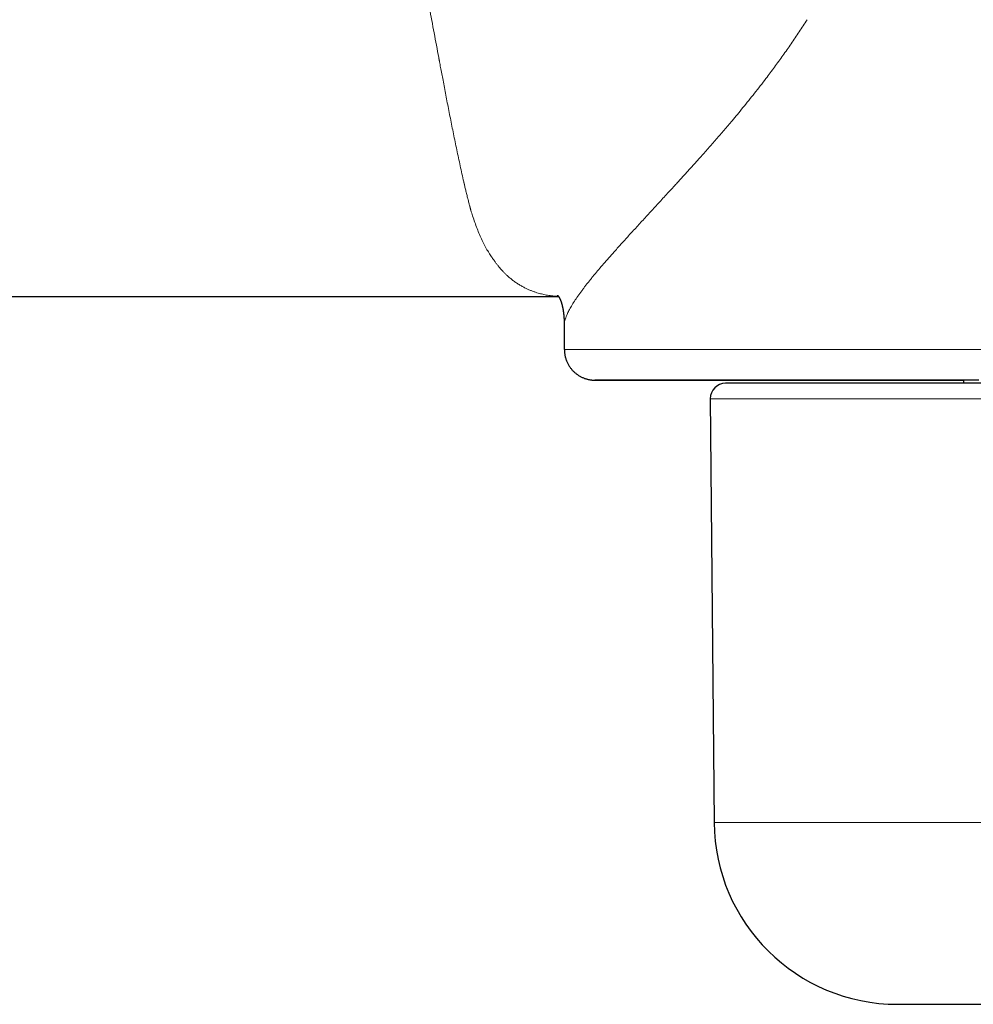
# Model space of a CAD drawing. Header units: millimetres. Extents: x 8 to 735, y 12 to 450.
# Tile 36 of 67: x 328 to 359, y 350 to 382. Entities that reach past the tile are written whole.
import ezdxf

# ---------------------------------------------------------------- set-up
doc = ezdxf.new("R2010")
doc.units = ezdxf.units.MM

msp = doc.modelspace()

# ---------------------------------------------------------------- linework, layer by layer
at = {"color": 7, "linetype": 'Continuous', "lineweight": 30}
for p, q in [((247.483, 373.18), (345.814, 373.18)), ((346, 372.219), (346, 371.444)), ((352.271, 370.35), (351.271, 370.341)), ((389.085, 370.35), (352.271, 370.35)), ((350.775, 369.836), (350.896, 355.984)), ((356.896, 350.036), (378.238, 350.036))]:
    msp.add_line(p, q, dxfattribs=at)
at = {"color": 252, "linetype": 'Continuous', "lineweight": 0}
for p, q in [((351.271, 370.341), (381.323, 370.341)), ((390.58, 369.836), (350.775, 369.836)), ((350.896, 355.984), (381.529, 355.984))]:
    msp.add_line(p, q, dxfattribs=at)
at = {"color": 7, "linetype": 'Continuous', "lineweight": 30, "flags": 128}
msp.add_lwpolyline([(359.551, 370.444), (359.003, 370.444), (358.463, 370.444), (357.932, 370.444), (357.409, 370.444), (356.896, 370.444), (356.393, 370.444), (355.9, 370.444), (355.417, 370.444), (354.944, 370.444), (354.483, 370.444), (354.033, 370.444), (353.595, 370.444), (353.168, 370.444), (352.754, 370.444), (352.353, 370.444), (351.964, 370.444), (351.588, 370.444), (351.225, 370.444), (350.876, 370.444), (350.541, 370.444), (350.22, 370.444), (349.913, 370.444), (349.62, 370.444), (349.343, 370.444), (349.08, 370.444), (348.832, 370.444), (348.599, 370.444), (348.382, 370.444), (348.18, 370.444), (347.993, 370.444), (347.823, 370.444), (347.668, 370.444), (347.53, 370.444), (347.407, 370.444), (347.301, 370.444), (347.21, 370.444), (347.137, 370.444), (347.079, 370.444), (347.038, 370.444), (347.013, 370.444), (347.005, 370.444)], dxfattribs=at)
at = {"color": 252, "linetype": 'Continuous', "lineweight": 0, "flags": 128}
msp.add_lwpolyline([(347.005, 370.444), (347.005, 370.444), (347.013, 370.444), (347.038, 370.444), (347.079, 370.444), (347.137, 370.444), (347.21, 370.444), (347.301, 370.444), (347.407, 370.444), (347.53, 370.444), (347.668, 370.444), (347.823, 370.444), (347.993, 370.444), (348.18, 370.444), (348.382, 370.444), (348.599, 370.444), (348.832, 370.444), (349.08, 370.444), (349.343, 370.444), (349.62, 370.444), (349.913, 370.444), (350.22, 370.444), (350.541, 370.444), (350.876, 370.444), (351.225, 370.444), (351.588, 370.444), (351.964, 370.444), (352.353, 370.444), (352.754, 370.444), (353.168, 370.444), (353.595, 370.444), (354.033, 370.444), (354.483, 370.444), (354.944, 370.444), (355.417, 370.444), (355.9, 370.444), (356.393, 370.444), (356.896, 370.444), (357.409, 370.444), (357.932, 370.444), (358.463, 370.444), (359.003, 370.444), (359.058, 370.444)], dxfattribs=at)
at = {"color": 7, "linetype": 'Continuous', "lineweight": 30}
for centre, radius, start, end in [((351.275, 369.841), 0.5, 90.5, 180.5), ((358.812, 370.395), 0.25, 349.4202, 11.2223), ((356.896, 356.036), 6, 180.5, 270)]:
    msp.add_arc(centre, radius, start, end, dxfattribs=at)
at = {"color": 252, "linetype": 'Continuous', "lineweight": 0}
for points, knots in [([(343.499, 374.669), (343.467, 374.724), (343.405, 374.835), (343.316, 375.013), (343.231, 375.201), (343.151, 375.398), (343.075, 375.602), (343.009, 375.801), (342.965, 375.945), (342.941, 376.027), (342.933, 376.056), (342.924, 376.086), (342.917, 376.113), (342.907, 376.147), (342.896, 376.189), (342.881, 376.245), (342.865, 376.309), (342.848, 376.376), (342.831, 376.445), (342.814, 376.515), (342.796, 376.587), (342.78, 376.657), (342.764, 376.723), (342.749, 376.787), (342.739, 376.833), (342.732, 376.861), (342.729, 376.873), (342.726, 376.885), (342.724, 376.897), (342.721, 376.908), (342.719, 376.919), (342.698, 377.011), (342.658, 377.185), (342.601, 377.446), (342.544, 377.709), (342.488, 377.972), (342.434, 378.233), (342.381, 378.493), (342.329, 378.75), (342.278, 379.006), (342.228, 379.26), (342.179, 379.512), (342.131, 379.761), (342.084, 380.007), (342.04, 380.241), (341.998, 380.461), (341.96, 380.66), (341.934, 380.798), (341.92, 380.874), (341.916, 380.897), (341.911, 380.92), (341.907, 380.943), (341.903, 380.966), (341.875, 381.115), (341.823, 381.39), (341.747, 381.796), (341.671, 382.204), (341.595, 382.611), (341.519, 383.02), (341.442, 383.427), (341.365, 383.838), (341.287, 384.251), (341.208, 384.666), (341.137, 385.033), (341.076, 385.351), (341.037, 385.552), (341.011, 385.682), (340.999, 385.742), (340.987, 385.803), (340.976, 385.863), (340.964, 385.923), (340.952, 385.983), (340.909, 386.204), (340.833, 386.586), (340.723, 387.133), (340.611, 387.679), (340.497, 388.224), (340.382, 388.768), (340.27, 389.288), (340.162, 389.784), (340.056, 390.256), (339.939, 390.775), (339.848, 391.164), (339.788, 391.423), (339.769, 391.503), (339.75, 391.583), (339.731, 391.663), (339.712, 391.743), (339.652, 391.994), (339.549, 392.417), (339.402, 393.012), (339.251, 393.604), (339.098, 394.194), (338.94, 394.782), (338.785, 395.348), (338.631, 395.894), (338.48, 396.419), (338.338, 396.899), (338.244, 397.215), (338.199, 397.362), (338.193, 397.384), (338.188, 397.399), (338.183, 397.417), (338.176, 397.441), (338.167, 397.472), (338.155, 397.51), (338.141, 397.559), (338.123, 397.62), (338.107, 397.673), (338.096, 397.711), (338.09, 397.73), (338.084, 397.749), (338.079, 397.766), (338.076, 397.778), (338.074, 397.784), (338.072, 397.79), (338.068, 397.804), (338.061, 397.828), (338.05, 397.866), (338.034, 397.92), (338.012, 397.993), (337.986, 398.081), (337.967, 398.145), (337.957, 398.18)], [0, 0, 0, 0, 0.015734, 0.031568, 0.047503, 0.06354, 0.079131, 0.094791, 0.107837, 0.109894, 0.111952, 0.114012, 0.116075, 0.117625, 0.120913, 0.124715, 0.129032, 0.133863, 0.138098, 0.142663, 0.147485, 0.151952, 0.15607, 0.160197, 0.163902, 0.164676, 0.165429, 0.16616, 0.16687, 0.167559, 0.168227, 0.168873, 0.184543, 0.199867, 0.214845, 0.229477, 0.243764, 0.257459, 0.27082, 0.283848, 0.296543, 0.308904, 0.320932, 0.332627, 0.343988, 0.353709, 0.363173, 0.371288, 0.372336, 0.37338, 0.374421, 0.375459, 0.376493, 0.377523, 0.395382, 0.412974, 0.430299, 0.447357, 0.464149, 0.480674, 0.496933, 0.513348, 0.529483, 0.545337, 0.555648, 0.565837, 0.568107, 0.570372, 0.57263, 0.574882, 0.577128, 0.579367, 0.581601, 0.601842, 0.621844, 0.641608, 0.661134, 0.680423, 0.699475, 0.716046, 0.732435, 0.748641, 0.769755, 0.772496, 0.775232, 0.777963, 0.780688, 0.783408, 0.786123, 0.806414, 0.826553, 0.846541, 0.866378, 0.886066, 0.905807, 0.923343, 0.940983, 0.958585, 0.971577, 0.972854, 0.973388, 0.973756, 0.974347, 0.975162, 0.9762, 0.977461, 0.978945, 0.981123, 0.983652, 0.984269, 0.984902, 0.985554, 0.986223, 0.986653, 0.986715, 0.986794, 0.987303, 0.988103, 0.989194, 0.991112, 0.993552, 0.996515, 1, 1, 1, 1]), ([(353.939, 382.23), (353.854, 382.098), (353.681, 381.832), (353.417, 381.442), (353.147, 381.058), (352.871, 380.679), (352.624, 380.349), (352.407, 380.065), (352.219, 379.826), (352.031, 379.589), (351.844, 379.358), (351.663, 379.138), (351.459, 378.892), (351.228, 378.62), (350.966, 378.317), (350.703, 378.017), (350.493, 377.782), (350.337, 377.607), (350.233, 377.492), (350.129, 377.377), (350.026, 377.263), (349.922, 377.149), (349.819, 377.036), (349.716, 376.923), (349.542, 376.733), (349.302, 376.472), (349.002, 376.146), (348.713, 375.831), (348.435, 375.528), (348.168, 375.236), (347.913, 374.956), (347.69, 374.707), (347.496, 374.488), (347.327, 374.295), (347.167, 374.109), (347.04, 373.959), (346.942, 373.84), (346.869, 373.751), (346.799, 373.663), (346.731, 373.578), (346.666, 373.494), (346.578, 373.377), (346.471, 373.232), (346.356, 373.064), (346.255, 372.905), (346.17, 372.756), (346.108, 372.63), (346.063, 372.522), (346.033, 372.432), (346.017, 372.366), (346.009, 372.321), (346.005, 372.294), (346.002, 372.267), (346, 372.242), (346, 372.227), (346, 372.219)], [0, 0, 0, 0, 0.0228662, 0.0459579, 0.0692899, 0.0928768, 0.1167327, 0.132505, 0.1484022, 0.1644277, 0.1805852, 0.1960659, 0.2107507, 0.233081, 0.2557829, 0.2788644, 0.3023331, 0.3116606, 0.3210495, 0.3305001, 0.3400128, 0.349588, 0.3592262, 0.3689277, 0.3786928, 0.4086663, 0.4386588, 0.4686809, 0.4987434, 0.5288569, 0.5590319, 0.5892789, 0.6126252, 0.636025, 0.6594832, 0.6830044, 0.6953519, 0.7077187, 0.7201053, 0.7325124, 0.7449407, 0.7573908, 0.7856496, 0.814048, 0.842594, 0.8712956, 0.9001603, 0.9214362, 0.9428069, 0.9642753, 0.971527, 0.9787903, 0.9860652, 0.9933519, 1, 1, 1, 1]), ([(343.499, 374.669), (343.513, 374.646), (343.541, 374.602), (343.582, 374.539), (343.622, 374.48), (343.659, 374.425), (343.691, 374.38), (343.718, 374.342), (343.743, 374.309), (343.769, 374.273), (343.798, 374.236), (343.825, 374.201), (343.85, 374.17), (343.872, 374.143), (343.892, 374.12), (343.911, 374.097), (343.929, 374.076), (343.948, 374.055), (343.965, 374.035), (343.984, 374.015), (344.017, 373.979), (344.067, 373.928), (344.142, 373.857), (344.227, 373.782), (344.322, 373.706), (344.421, 373.635), (344.522, 373.569), (344.626, 373.508), (344.727, 373.456), (344.824, 373.41), (344.918, 373.371), (345.013, 373.335), (345.102, 373.305), (345.184, 373.281), (345.259, 373.262), (345.336, 373.244), (345.415, 373.228), (345.497, 373.215), (345.582, 373.203), (345.669, 373.193), (345.745, 373.187), (345.793, 373.185), (345.811, 373.184)], [0, 0, 0, 0, 0.0239438, 0.0468177, 0.0686216, 0.0893556, 0.1090196, 0.1213154, 0.1335183, 0.1492368, 0.1644892, 0.1792752, 0.1935952, 0.2040292, 0.214201, 0.2241107, 0.2337582, 0.2431435, 0.2522668, 0.261128, 0.2709409, 0.3032376, 0.3355572, 0.3793178, 0.4223863, 0.4657646, 0.5099932, 0.5535026, 0.5969556, 0.6340429, 0.6715213, 0.7086799, 0.7454622, 0.7740993, 0.8019964, 0.8300133, 0.85888, 0.888597, 0.9191645, 0.9504242, 0.9805078, 1, 1, 1, 1]), ([(395.99, 371.444), (395.988, 371.444), (395.985, 371.444), (395.908, 371.444), (395.771, 371.444), (395.571, 371.444), (395.312, 371.444), (394.993, 371.444), (394.616, 371.444), (394.181, 371.444), (393.689, 371.444), (393.142, 371.444), (392.541, 371.444), (391.887, 371.444), (391.182, 371.444), (390.428, 371.444), (389.626, 371.444), (388.779, 371.444), (387.889, 371.444), (386.957, 371.444), (385.986, 371.444), (384.979, 371.444), (383.937, 371.444), (382.864, 371.444), (381.762, 371.444), (380.633, 371.444), (379.481, 371.444), (378.309, 371.444), (377.118, 371.444), (375.912, 371.444), (374.695, 371.444), (373.468, 371.444), (372.236, 371.444), (371, 371.444), (369.765, 371.444), (368.532, 371.444), (367.305, 371.444), (366.088, 371.444), (364.882, 371.444), (363.692, 371.444), (362.519, 371.444), (361.367, 371.444), (360.239, 371.444), (359.137, 371.444), (358.063, 371.444), (357.022, 371.444), (356.014, 371.444), (355.044, 371.444), (354.112, 371.444), (353.221, 371.444), (352.374, 371.444), (351.572, 371.444), (350.818, 371.444), (350.113, 371.444), (349.46, 371.444), (348.858, 371.444), (348.311, 371.444), (347.82, 371.444), (347.385, 371.444), (347.007, 371.444), (346.689, 371.444), (346.429, 371.444), (346.23, 371.444), (346.092, 371.444), (346.015, 371.444), (346.012, 371.444), (346.01, 371.444)], [0, 0, 0, 0, 0.012206, 0.027941, 0.043677, 0.059412, 0.075147, 0.090883, 0.106618, 0.122353, 0.138088, 0.153824, 0.169559, 0.185294, 0.201029, 0.216765, 0.2325, 0.248235, 0.263971, 0.279706, 0.295441, 0.311176, 0.326912, 0.342647, 0.358382, 0.374118, 0.389853, 0.405588, 0.421323, 0.437059, 0.452794, 0.468529, 0.484264, 0.5, 0.515735, 0.53147, 0.547206, 0.562941, 0.578676, 0.594411, 0.610147, 0.625882, 0.641617, 0.657352, 0.673088, 0.688823, 0.704558, 0.720294, 0.736029, 0.751764, 0.767499, 0.783235, 0.79897, 0.814705, 0.83044, 0.846176, 0.861911, 0.877646, 0.893382, 0.909117, 0.924852, 0.940587, 0.956323, 0.972058, 0.987793, 1, 1, 1, 1])]:
    msp.add_open_spline(points, degree=3, knots=knots, dxfattribs=at)
at = {"color": 7, "linetype": 'Continuous', "lineweight": 30}
for points, knots in [([(345.775, 373.224), (345.775, 373.224), (345.774, 373.224), (345.776, 373.223), (345.779, 373.221), (345.78, 373.219), (345.781, 373.219), (345.782, 373.218), (345.783, 373.217), (345.784, 373.216), (345.785, 373.215), (345.786, 373.214), (345.787, 373.213), (345.788, 373.212), (345.789, 373.21), (345.79, 373.209), (345.791, 373.208), (345.792, 373.207), (345.793, 373.206), (345.794, 373.205), (345.796, 373.203), (345.798, 373.201), (345.799, 373.199), (345.801, 373.197), (345.803, 373.195), (345.804, 373.194), (345.805, 373.193), (345.805, 373.192), (345.806, 373.19), (345.807, 373.189), (345.809, 373.187), (345.81, 373.185), (345.812, 373.183), (345.813, 373.181), (345.815, 373.179), (345.816, 373.177), (345.818, 373.175), (345.819, 373.173), (345.82, 373.171), (345.822, 373.169), (345.823, 373.167), (345.825, 373.164), (345.827, 373.16), (345.829, 373.157), (345.831, 373.153), (345.833, 373.151), (345.835, 373.148), (345.836, 373.146), (345.837, 373.143), (345.839, 373.14), (345.841, 373.137), (345.843, 373.133), (345.845, 373.129), (345.848, 373.125), (345.849, 373.121), (345.851, 373.118), (345.852, 373.115), (345.853, 373.113), (345.855, 373.11), (345.857, 373.106), (345.859, 373.101), (345.862, 373.095), (345.864, 373.09), (345.867, 373.085), (345.868, 373.081), (345.87, 373.077), (345.872, 373.073), (345.874, 373.068), (345.876, 373.063), (345.879, 373.056), (345.881, 373.049), (345.884, 373.043), (345.886, 373.038), (345.888, 373.033), (345.89, 373.027), (345.892, 373.02), (345.895, 373.013), (345.898, 373.004), (345.9, 372.996), (345.903, 372.988), (345.906, 372.98), (345.91, 372.967), (345.914, 372.952), (345.919, 372.935), (345.923, 372.918), (345.928, 372.903), (345.932, 372.886), (345.936, 372.868), (345.94, 372.849), (345.944, 372.832), (345.948, 372.814), (345.952, 372.795), (345.955, 372.775), (345.959, 372.758), (345.961, 372.743), (345.963, 372.729), (345.966, 372.713), (345.969, 372.695), (345.971, 372.676), (345.974, 372.658), (345.976, 372.64), (345.978, 372.622), (345.981, 372.601), (345.983, 372.579), (345.985, 372.559), (345.986, 372.542), (345.988, 372.523), (345.99, 372.502), (345.991, 372.48), (345.993, 372.458), (345.994, 372.44), (345.995, 372.423), (345.996, 372.407), (345.996, 372.39), (345.997, 372.37), (345.998, 372.346), (345.999, 372.316), (346, 372.279), (346, 372.242), (346, 372.218), (346, 372.209)], [0, 0, 0, 0, 0.004372, 0.020128, 0.03366, 0.046337, 0.057605, 0.067041, 0.075198, 0.083712, 0.092818, 0.103695, 0.113685, 0.123991, 0.133007, 0.140705, 0.148495, 0.156039, 0.163443, 0.171908, 0.181775, 0.192961, 0.205267, 0.217228, 0.225731, 0.2321, 0.237584, 0.243065, 0.248542, 0.254225, 0.261861, 0.269996, 0.279688, 0.28913, 0.297523, 0.304943, 0.311644, 0.318644, 0.324886, 0.33193, 0.340089, 0.349533, 0.359911, 0.371015, 0.380822, 0.388757, 0.395021, 0.401116, 0.407354, 0.413942, 0.422, 0.431697, 0.44239, 0.451536, 0.458873, 0.464335, 0.469686, 0.475011, 0.480525, 0.487666, 0.496701, 0.507801, 0.517666, 0.525257, 0.531581, 0.537596, 0.543301, 0.549327, 0.557303, 0.567237, 0.577027, 0.58478, 0.591116, 0.597194, 0.603964, 0.611433, 0.619699, 0.628788, 0.637263, 0.644112, 0.651174, 0.660947, 0.674809, 0.688684, 0.70025, 0.710352, 0.721134, 0.732889, 0.744291, 0.754052, 0.762738, 0.773466, 0.784947, 0.794367, 0.800318, 0.806698, 0.814221, 0.822864, 0.832538, 0.840479, 0.847149, 0.854985, 0.864346, 0.873977, 0.881832, 0.888199, 0.894939, 0.903018, 0.91223, 0.920534, 0.927421, 0.932512, 0.938041, 0.944204, 0.951091, 0.958283, 0.967487, 0.978757, 0.992153, 1, 1, 1, 1]), ([(346.005, 371.444), (346.005, 371.432), (346.005, 371.403), (346.009, 371.356), (346.015, 371.304), (346.023, 371.253), (346.034, 371.202), (346.048, 371.153), (346.064, 371.104), (346.083, 371.057), (346.103, 371.011), (346.126, 370.966), (346.151, 370.923), (346.178, 370.881), (346.207, 370.841), (346.237, 370.803), (346.269, 370.766), (346.303, 370.732), (346.338, 370.699), (346.374, 370.668), (346.411, 370.639), (346.449, 370.613), (346.488, 370.588), (346.527, 370.566), (346.567, 370.545), (346.606, 370.527), (346.646, 370.51), (346.686, 370.496), (346.725, 370.484), (346.764, 370.473), (346.801, 370.465), (346.837, 370.458), (346.871, 370.453), (346.902, 370.449), (346.931, 370.447), (346.955, 370.445), (346.974, 370.445), (346.987, 370.444), (346.994, 370.444), (346.998, 370.444), (347.001, 370.444), (347.002, 370.444), (347.003, 370.444), (347.004, 370.444), (347.004, 370.444), (347.005, 370.444), (347.005, 370.444), (347.006, 370.444), (347.01, 370.444), (347.016, 370.444), (347.026, 370.444), (347.038, 370.444), (347.053, 370.444), (347.071, 370.444), (347.092, 370.444), (347.115, 370.444), (347.141, 370.444), (347.17, 370.444), (347.202, 370.444), (347.236, 370.444), (347.274, 370.444), (347.313, 370.444), (347.356, 370.444), (347.402, 370.444), (347.45, 370.444), (347.5, 370.444), (347.554, 370.444), (347.61, 370.444), (347.669, 370.444), (347.731, 370.444), (347.795, 370.444), (347.863, 370.444), (347.932, 370.444), (348.005, 370.444), (348.08, 370.444), (348.158, 370.444), (348.238, 370.444), (348.321, 370.444), (348.407, 370.444), (348.495, 370.444), (348.586, 370.444), (348.679, 370.444), (348.775, 370.444), (348.874, 370.444), (348.975, 370.444), (349.079, 370.444), (349.185, 370.444), (349.294, 370.444), (349.405, 370.444), (349.519, 370.444), (349.635, 370.444), (349.754, 370.444), (349.875, 370.444), (349.999, 370.444), (350.125, 370.444), (350.254, 370.444), (350.385, 370.444), (350.518, 370.444), (350.654, 370.444), (350.792, 370.444), (350.932, 370.444), (351.075, 370.444), (351.22, 370.444), (351.367, 370.444), (351.517, 370.444), (351.668, 370.444), (351.822, 370.444), (351.979, 370.444), (352.137, 370.444), (352.298, 370.444), (352.461, 370.444), (352.626, 370.444), (352.793, 370.444), (352.962, 370.444), (353.133, 370.444), (353.307, 370.444), (353.482, 370.444), (353.66, 370.444), (353.839, 370.444), (354.021, 370.444), (354.204, 370.444), (354.389, 370.444), (354.577, 370.444), (354.766, 370.444), (354.957, 370.444), (355.15, 370.444), (355.345, 370.444), (355.541, 370.444), (355.74, 370.444), (355.94, 370.444), (356.142, 370.444), (356.345, 370.444), (356.55, 370.444), (356.757, 370.444), (356.966, 370.444), (357.176, 370.444), (357.388, 370.444), (357.602, 370.444), (357.816, 370.444), (358.033, 370.444), (358.251, 370.444), (358.47, 370.444), (358.691, 370.444), (358.887, 370.444), (359.009, 370.444), (359.057, 370.444)], [0, 0, 0, 0, 0.001337, 0.0033, 0.005252, 0.007194, 0.009125, 0.011045, 0.012955, 0.014854, 0.016742, 0.01862, 0.020486, 0.02234, 0.024182, 0.026011, 0.027827, 0.029629, 0.031416, 0.033188, 0.034942, 0.036678, 0.038394, 0.040088, 0.041757, 0.043399, 0.045011, 0.046588, 0.048124, 0.049614, 0.05105, 0.05242, 0.053711, 0.054906, 0.055983, 0.056913, 0.057652, 0.058115, 0.058347, 0.058491, 0.058591, 0.05869, 0.05884, 0.059115, 0.05958, 0.060482, 0.062406, 0.067477, 0.076727, 0.086517, 0.096197, 0.105859, 0.115516, 0.125171, 0.134824, 0.144477, 0.15413, 0.163782, 0.173434, 0.183086, 0.192739, 0.202391, 0.212043, 0.221695, 0.231347, 0.240999, 0.250651, 0.260302, 0.269954, 0.279606, 0.289258, 0.29891, 0.308562, 0.318214, 0.327866, 0.337518, 0.34717, 0.356822, 0.366473, 0.376125, 0.385777, 0.395429, 0.405081, 0.414733, 0.424385, 0.434037, 0.443689, 0.45334, 0.462992, 0.472644, 0.482296, 0.491948, 0.5016, 0.511252, 0.520904, 0.530555, 0.540207, 0.549859, 0.559511, 0.569163, 0.578815, 0.588467, 0.598119, 0.607771, 0.617422, 0.627074, 0.636726, 0.646378, 0.65603, 0.665682, 0.675334, 0.684986, 0.694637, 0.704289, 0.713941, 0.723593, 0.733245, 0.742897, 0.752549, 0.762201, 0.771852, 0.781504, 0.791156, 0.800808, 0.81046, 0.820112, 0.829764, 0.839416, 0.849067, 0.858719, 0.868371, 0.878023, 0.887675, 0.897327, 0.906979, 0.916631, 0.926282, 0.935934, 0.945586, 0.955238, 0.96489, 0.974542, 0.984194, 0.993846, 1, 1, 1, 1])]:
    msp.add_open_spline(points, degree=3, knots=knots, dxfattribs=at)

doc.saveas('drawing.dxf')
